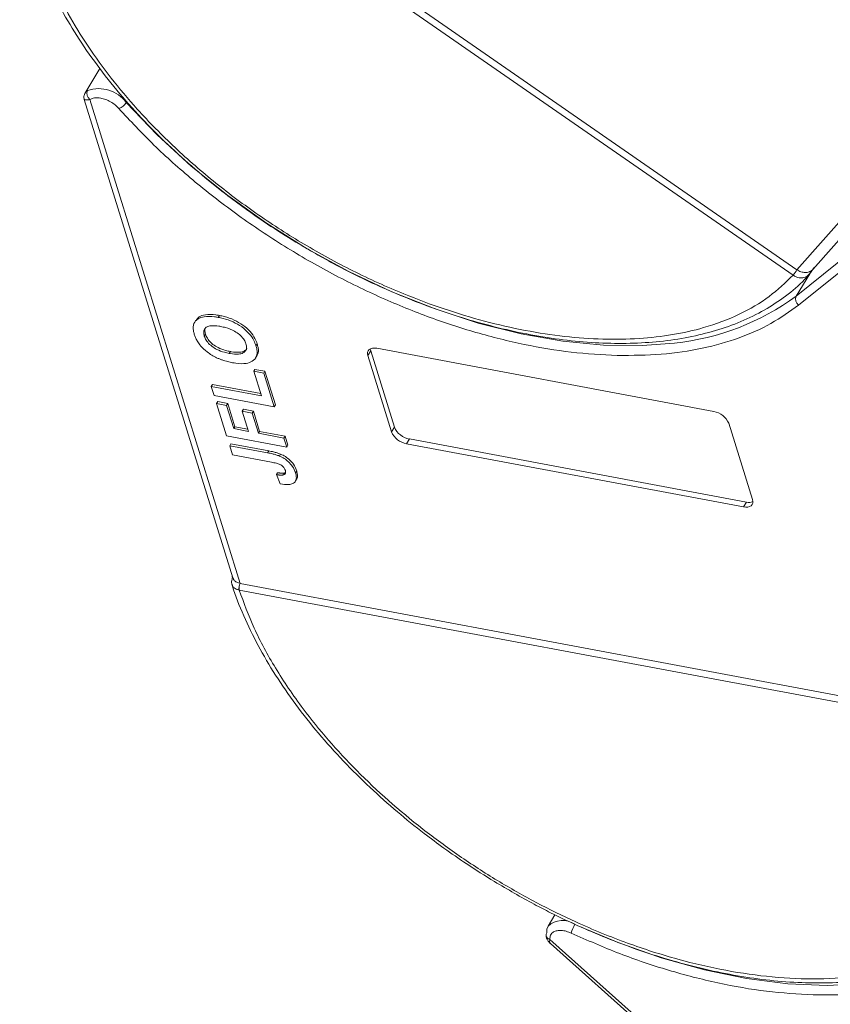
# Model space of a CAD drawing. Header units: millimetres. Extents: x 1678 to 3141, y 466 to 1499.
# Tile 36 of 81: x 2457 to 2509, y 1279 to 1343. Entities that reach past the tile are written whole.
import ezdxf

# ---------------------------------------------------------------- set-up
doc = ezdxf.new("R2010")
doc.units = ezdxf.units.MM

msp = doc.modelspace()

# ---------------------------------------------------------------- linework, layer by layer
at = {"color": 7, "linetype": 'Continuous', "lineweight": 15}
for p, q in [((2460.139, 1359.174), (2506.98, 1326.701)), ((2506.73, 1326.352), (2459.89, 1358.824)), ((2523.538, 1345.441), (2506.981, 1326.7)), ((2507.995, 1326.71), (2524.233, 1345.09)), ((2462.172, 1339.635), (2461.195, 1338.031)), ((2461.168, 1337.645), (2470.726, 1306.887)), ((2471.193, 1306.534), (2461.526, 1337.642)), ((2510.454, 1327.836), (2506.931, 1325.003)), ((2510.609, 1327.261), (2507.085, 1324.428)), ((2508.075, 1326.815), (2507.864, 1326.51)), ((2506.732, 1326.35), (2506.73, 1326.352)), ((2507.807, 1326.443), (2506.931, 1325.003)), ((2507.726, 1326.349), (2507.868, 1326.514)), ((2507.944, 1326.668), (2507.861, 1326.532)), ((2469.852, 1323.761), (2469.777, 1323.638)), ((2468.339, 1323.447), (2468.264, 1323.324)), ((2468.884, 1322.437), (2468.959, 1322.56)), ((2472.206, 1321.816), (2472.281, 1321.938)), ((2470.491, 1321.318), (2470.565, 1321.441)), ((2472.184, 1321.031), (2472.258, 1321.154)), ((2479.579, 1321.486), (2479.392, 1321.179)), ((2480.918, 1316.27), (2479.392, 1321.179)), ((2479.579, 1321.486), (2481.104, 1316.577)), ((2479.975, 1321.648), (2501.637, 1317.587)), ((2472.138, 1320.294), (2472.064, 1320.171)), ((2472.553, 1318.598), (2472.064, 1320.171)), ((2472.064, 1320.171), (2472.708, 1320.05)), ((2472.138, 1320.294), (2472.783, 1320.173)), ((2472.708, 1320.05), (2472.783, 1320.173)), ((2472.708, 1320.05), (2473.381, 1317.887)), ((2472.783, 1320.173), (2473.455, 1318.01)), ((2469.404, 1319.325), (2469.329, 1319.202)), ((2469.512, 1318.612), (2469.329, 1319.202)), ((2469.329, 1319.202), (2472.553, 1318.598)), ((2469.404, 1319.325), (2472.507, 1318.743)), ((2473.381, 1317.887), (2469.512, 1318.612)), ((2469.746, 1318.223), (2469.671, 1318.101)), ((2470.319, 1316.016), (2469.671, 1318.101)), ((2469.671, 1318.101), (2470.316, 1317.98)), ((2469.746, 1318.223), (2470.391, 1318.102)), ((2470.391, 1318.102), (2470.316, 1317.98)), ((2470.316, 1317.98), (2470.781, 1316.485)), ((2470.391, 1318.102), (2470.855, 1316.608)), ((2473.455, 1318.01), (2473.381, 1317.887)), ((2471.394, 1317.729), (2471.319, 1317.606)), ((2471.723, 1316.308), (2471.319, 1317.606)), ((2471.319, 1317.606), (2471.964, 1317.485)), ((2471.394, 1317.729), (2472.039, 1317.608)), ((2472.039, 1317.608), (2471.964, 1317.485)), ((2471.964, 1317.485), (2472.368, 1316.187)), ((2472.039, 1317.608), (2472.442, 1316.31)), ((2502.602, 1316.828), (2504.127, 1311.918)), ((2470.855, 1316.608), (2470.781, 1316.485)), ((2470.781, 1316.485), (2471.723, 1316.308)), ((2470.855, 1316.608), (2471.678, 1316.453)), ((2472.442, 1316.31), (2472.368, 1316.187)), ((2472.368, 1316.187), (2474.004, 1315.88)), ((2472.442, 1316.31), (2474.079, 1316.003)), ((2481.104, 1316.577), (2480.918, 1316.27)), ((2474.187, 1315.29), (2470.319, 1316.016)), ((2470.589, 1315.509), (2470.515, 1315.386)), ((2470.589, 1315.509), (2473.028, 1315.052)), ((2474.004, 1315.88), (2474.079, 1316.003)), ((2474.004, 1315.88), (2474.187, 1315.29)), ((2474.079, 1316.003), (2474.262, 1315.413)), ((2474.262, 1315.413), (2474.187, 1315.29)), ((2482.069, 1315.818), (2481.882, 1315.511)), ((2503.544, 1311.45), (2481.882, 1315.511)), ((2482.069, 1315.818), (2503.731, 1311.757)), ((2470.698, 1314.796), (2470.515, 1315.386)), ((2470.515, 1315.386), (2472.953, 1314.929)), ((2473.202, 1314.327), (2470.698, 1314.796)), ((2473.028, 1315.052), (2472.953, 1314.929)), ((2473.784, 1314.847), (2473.71, 1314.724)), ((2473.596, 1313.649), (2473.521, 1313.526)), ((2473.521, 1313.526), (2473.754, 1312.926)), ((2474.053, 1313.638), (2473.978, 1313.516)), ((2474.053, 1313.638), (2474.107, 1313.673)), ((2474.824, 1313.755), (2474.749, 1313.633)), ((2474.744, 1313.109), (2474.819, 1313.232)), ((2503.731, 1311.757), (2503.544, 1311.45)), ((2470.69, 1307.003), (2470.681, 1306.968)), ((2471.194, 1306.534), (2521.479, 1297.107)), ((2471.13, 1306.104), (2471.128, 1306.105)), ((2521.415, 1296.677), (2471.13, 1306.104)), ((2491.423, 1285.231), (2490.979, 1284.501)), ((2523.339, 1254.862), (2491.104, 1283.64)), ((2491.13, 1283.385), (2523.126, 1254.819))]:
    msp.add_line(p, q, dxfattribs=at)
at = {"color": 7, "linetype": 'Continuous', "lineweight": 15, "flags": 128}
for points in [[(2499.109, 1321.983), (2497.041, 1321.821), (2494.548, 1321.847), (2491.941, 1322.1), (2489.247, 1322.577), (2486.495, 1323.271), (2483.715, 1324.177), (2480.934, 1325.284), (2478.183, 1326.581), (2475.491, 1328.054), (2472.886, 1329.687), (2470.396, 1331.463), (2468.047, 1333.364), (2465.863, 1335.369), (2463.869, 1337.458)], [(2507.812, 1326.583), (2507.828, 1326.568), (2507.841, 1326.555), (2507.852, 1326.543), (2507.86, 1326.533), (2507.866, 1326.524), (2507.868, 1326.518), (2507.868, 1326.513), (2507.864, 1326.51)], [(2479.392, 1321.179), (2479.37, 1321.296), (2479.378, 1321.403), (2479.416, 1321.496), (2479.484, 1321.571), (2479.577, 1321.625), (2479.693, 1321.657), (2479.828, 1321.664), (2479.975, 1321.648)], [(2479.556, 1321.616), (2479.556, 1321.603), (2479.579, 1321.486)], [(2504.127, 1311.918), (2504.15, 1311.801), (2504.141, 1311.695), (2504.103, 1311.602), (2504.035, 1311.527), (2503.942, 1311.473), (2503.826, 1311.441), (2503.692, 1311.433), (2503.544, 1311.45)], [(2470.707, 1306.934), (2470.695, 1306.944), (2470.687, 1306.952), (2470.682, 1306.96), (2470.681, 1306.967), (2470.682, 1306.973), (2470.688, 1306.978), (2470.696, 1306.982), (2470.696, 1306.982)], [(2490.894, 1284.067), (2490.905, 1284.314), (2490.979, 1284.501)], [(2513.279, 1281.085), (2511.334, 1280.804), (2508.928, 1280.687), (2506.39, 1280.796), (2503.748, 1281.131), (2501.03, 1281.687), (2498.264, 1282.459), (2495.48, 1283.439), (2492.855, 1284.548)]]:
    msp.add_lwpolyline(points, dxfattribs=at)
at = {"color": 7, "linetype": 'Continuous', "lineweight": 15}
for centre, radius, start, end in [((2461.816, 1338.022), 0.478, 154.70678, 232.66704), ((2462.093, 1336.115), 2.227, 37.09044, 108.56873), ((2463.047, 1337.973), 0.97, 290.68114, 327.90305), ((2504.494, 1328.213), 2.91, 320.22343, 328.68958), ((2504.539, 1328.174), 2.853, 320.25726, 328.89291), ((2497.48, 1337.839), 15.939, 275.8657, 306.36375), ((2507.349, 1324.807), 0.462, 154.89803, 235.11992), ((2501.412, 1316.308), 1.298, 23.60364, 80.0065), ((2482.107, 1316.79), 1.298, 203.60364, 260.0065), ((2482.294, 1317.096), 1.298, 203.60364, 260.0065), ((2503.892, 1312.403), 0.666, 256.02019, 292.80437), ((2471.7, 1306.238), 0.588, 149.74693, 193.10404), ((2471.705, 1306.238), 0.59, 149.93335, 193.12726), ((2491.915, 1283.476), 1.388, 55.21754, 132.40804), ((2494.592, 1283.471), 2.206, 148.711, 164.72444), ((2491.119, 1283.924), 0.267, 147.56814, 184.38804), ((2491.171, 1283.954), 0.321, 189.09284, 258.1168)]:
    msp.add_arc(centre, radius, start, end, dxfattribs=at)
for points, knots in [([(2506.73, 1326.352), (2506.24, 1325.877), (2505.246, 1324.912), (2503.303, 1323.784), (2501.196, 1322.984), (2499.011, 1322.492), (2496.841, 1322.243), (2494.517, 1322.203), (2491.247, 1322.436), (2487.802, 1323.094), (2484.315, 1324.145), (2481.471, 1325.204), (2478.438, 1326.58), (2475.304, 1328.291), (2472.354, 1330.187), (2469.567, 1332.268), (2466.939, 1334.551), (2464.703, 1336.829), (2462.859, 1339.019), (2461.37, 1341.074), (2460.097, 1343.161), (2458.716, 1345.952), (2457.847, 1348.685), (2457.515, 1351.259), (2457.529, 1353.256), (2457.899, 1355.261), (2458.669, 1357.202), (2459.487, 1358.289), (2459.89, 1358.824)], [0, 0, 0, 0, 0.038862, 0.078912, 0.120068, 0.152227, 0.184382, 0.217215, 0.250043, 0.315618, 0.347778, 0.379932, 0.421093, 0.461142, 0.5, 0.538863, 0.578912, 0.620068, 0.652227, 0.684382, 0.717215, 0.750043, 0.815618, 0.847778, 0.879932, 0.921093, 0.96114, 1, 1, 1, 1]), ([(2457.999, 1357.4), (2457.841, 1357.039), (2457.466, 1356.183), (2457.147, 1354.698), (2456.99, 1352.992), (2457.067, 1351.208), (2457.365, 1349.367), (2457.881, 1347.485), (2458.609, 1345.578), (2459.539, 1343.661), (2460.66, 1341.75), (2461.959, 1339.863), (2463.42, 1338.018), (2465.02, 1336.235), (2466.721, 1334.548), (2468.461, 1332.995), (2470.063, 1331.701), (2471.547, 1330.596), (2473.048, 1329.549), (2474.151, 1328.859), (2474.761, 1328.478)], [0, 0, 0, 0, 0.0439737, 0.1045045, 0.1652134, 0.2260566, 0.2869551, 0.3478301, 0.4086191, 0.4692697, 0.5297172, 0.5898957, 0.6496838, 0.7088463, 0.7668735, 0.8224437, 0.8739002, 0.9106398, 0.9505895, 1, 1, 1, 1]), ([(2461.233, 1338.075), (2461.237, 1338.087), (2461.253, 1338.136), (2461.327, 1338.187), (2461.384, 1338.226)], [0, 0, 0, 0, 0.244985, 1, 1, 1, 1]), ([(2461.226, 1338.081), (2461.19, 1338.004), (2461.123, 1337.859), (2461.153, 1337.714), (2461.167, 1337.646)], [0, 0, 0, 0, 0.529394, 1, 1, 1, 1]), ([(2461.526, 1337.642), (2461.442, 1337.63), (2461.265, 1337.606), (2461.162, 1337.627), (2461.176, 1337.644), (2461.179, 1337.647)], [0, 0, 0, 0, 0.421638, 0.896343, 1, 1, 1, 1]), ([(2463.39, 1337.066), (2463.313, 1337.144), (2463.157, 1337.302), (2462.86, 1337.501), (2462.54, 1337.655), (2462.33, 1337.706), (2462.227, 1337.731)], [0, 0, 0, 0, 0.245513, 0.5, 0.754487, 1, 1, 1, 1]), ([(2495.435, 1321.19), (2494.454, 1321.241), (2492.515, 1321.343), (2489.456, 1321.859), (2486.356, 1322.626), (2483.216, 1323.661), (2480.057, 1324.957), (2476.912, 1326.507), (2473.826, 1328.299), (2470.873, 1330.292), (2468.128, 1332.439), (2465.597, 1334.697), (2464.125, 1336.276), (2463.39, 1337.066)], [0, 0, 0, 0, 0.091965, 0.181776, 0.271599, 0.36141, 0.451234, 0.543199, 0.6358, 0.728401, 0.820366, 0.91018, 1, 1, 1, 1]), ([(2474.761, 1328.478), (2475.609, 1327.98), (2476.798, 1327.282), (2478.598, 1326.358), (2480.142, 1325.622), (2481.996, 1324.83), (2483.945, 1324.097), (2485.978, 1323.441), (2488.055, 1322.886), (2490.146, 1322.449), (2492.226, 1322.141), (2494.273, 1321.971), (2496.268, 1321.945), (2498.193, 1322.067), (2500.033, 1322.339), (2501.775, 1322.765), (2503.406, 1323.347), (2504.917, 1324.084), (2506.279, 1324.996), (2507.235, 1325.778), (2507.667, 1326.303), (2507.762, 1326.419)], [0, 0, 0, 0, 0.069068, 0.096851, 0.142874, 0.190428, 0.241201, 0.293915, 0.348055, 0.403219, 0.459133, 0.515609, 0.572523, 0.629804, 0.68742, 0.745383, 0.803752, 0.862644, 0.922249, 0.98286, 1, 1, 1, 1]), ([(2507.648, 1326.288), (2507.604, 1326.263), (2507.513, 1326.211), (2507.334, 1326.17), (2507.138, 1326.176), (2506.923, 1326.235), (2506.8, 1326.31), (2506.732, 1326.35)], [0, 0, 0, 0, 0.164634, 0.339075, 0.586222, 0.772415, 1, 1, 1, 1]), ([(2506.98, 1326.701), (2506.98, 1326.701), (2506.98, 1326.701), (2506.981, 1326.701), (2506.981, 1326.701), (2506.981, 1326.7)], [0, 0, 0, 0, 0.384666, 0.692333, 1, 1, 1, 1]), ([(2506.981, 1326.7), (2507.066, 1326.651), (2507.237, 1326.552), (2507.516, 1326.509), (2507.706, 1326.538), (2507.797, 1326.577), (2507.812, 1326.583)], [0, 0, 0, 0, 0.313357, 0.626713, 0.94007, 1, 1, 1, 1]), ([(2507.864, 1326.51), (2507.836, 1326.47), (2507.773, 1326.382), (2507.692, 1326.321), (2507.648, 1326.288)], [0, 0, 0, 0, 0.457423, 1, 1, 1, 1]), ([(2507.085, 1324.428), (2506.515, 1324.016), (2505.374, 1323.193), (2503.281, 1322.271), (2500.921, 1321.605), (2498.304, 1321.208), (2496.392, 1321.196), (2495.435, 1321.19)], [0, 0, 0, 0, 0.196615, 0.393244, 0.594568, 0.797284, 1, 1, 1, 1]), ([(2468.242, 1322.551), (2468.22, 1322.632), (2468.153, 1322.878), (2468.179, 1323.251), (2468.438, 1323.56), (2468.904, 1323.72), (2469.382, 1323.706), (2469.701, 1323.651), (2469.777, 1323.638)], [0, 0, 0, 0, 0.101398, 0.306996, 0.506144, 0.685262, 0.924557, 1, 1, 1, 1]), ([(2468.359, 1323.434), (2468.415, 1323.518), (2468.537, 1323.704), (2468.984, 1323.839), (2469.457, 1323.829), (2469.775, 1323.774), (2469.852, 1323.761)], [0, 0, 0, 0, 0.232667, 0.510973, 0.88278, 1, 1, 1, 1]), ([(2469.777, 1323.638), (2469.881, 1323.616), (2470.194, 1323.552), (2470.717, 1323.372), (2471.303, 1323.035), (2471.774, 1322.616), (2472.07, 1322.19), (2472.165, 1321.929), (2472.206, 1321.816)], [0, 0, 0, 0, 0.101888, 0.307343, 0.492963, 0.678647, 0.860791, 1, 1, 1, 1]), ([(2469.852, 1323.761), (2469.956, 1323.739), (2470.269, 1323.674), (2470.791, 1323.494), (2471.378, 1323.158), (2471.848, 1322.738), (2472.145, 1322.313), (2472.24, 1322.052), (2472.281, 1321.938)], [0, 0, 0, 0, 0.101888, 0.307343, 0.492963, 0.678647, 0.860791, 1, 1, 1, 1]), ([(2468.884, 1322.437), (2468.865, 1322.519), (2468.826, 1322.682), (2468.884, 1322.893), (2469.047, 1323.042), (2469.359, 1323.121), (2469.679, 1323.097), (2469.899, 1323.059), (2469.942, 1323.051)], [0, 0, 0, 0, 0.160292, 0.321922, 0.490761, 0.657569, 0.933883, 1, 1, 1, 1]), ([(2468.959, 1322.56), (2468.938, 1322.642), (2468.897, 1322.804), (2468.948, 1322.932), (2468.972, 1322.994)], [0, 0, 0, 0, 0.508173, 1, 1, 1, 1]), ([(2469.942, 1323.051), (2470.046, 1323.029), (2470.339, 1322.968), (2470.769, 1322.806), (2471.16, 1322.533), (2471.41, 1322.268), (2471.519, 1322.063), (2471.555, 1321.955), (2471.562, 1321.935)], [0, 0, 0, 0, 0.15859, 0.447239, 0.620381, 0.793575, 0.961295, 1, 1, 1, 1]), ([(2468.595, 1321.876), (2468.563, 1321.917), (2468.501, 1322.001), (2468.429, 1322.121), (2468.368, 1322.234), (2468.319, 1322.34), (2468.276, 1322.446), (2468.253, 1322.516), (2468.242, 1322.551)], [0, 0, 0, 0, 0.185429, 0.37219, 0.527708, 0.683877, 0.841678, 1, 1, 1, 1]), ([(2470.491, 1321.318), (2470.387, 1321.34), (2470.124, 1321.395), (2469.732, 1321.537), (2469.356, 1321.772), (2469.091, 1322.029), (2468.947, 1322.26), (2468.9, 1322.392), (2468.884, 1322.437)], [0, 0, 0, 0, 0.158617, 0.400864, 0.573059, 0.745486, 0.912985, 1, 1, 1, 1]), ([(2470.565, 1321.441), (2470.461, 1321.463), (2470.199, 1321.518), (2469.806, 1321.66), (2469.431, 1321.894), (2469.166, 1322.151), (2469.022, 1322.382), (2468.975, 1322.515), (2468.959, 1322.56)], [0, 0, 0, 0, 0.1586166, 0.4008637, 0.5730594, 0.7454856, 0.9129852, 1, 1, 1, 1]), ([(2469.674, 1321.045), (2469.57, 1321.099), (2469.361, 1321.207), (2468.998, 1321.459), (2468.741, 1321.692), (2468.61, 1321.856), (2468.595, 1321.876)], [0, 0, 0, 0, 0.250896, 0.502166, 0.940512, 1, 1, 1, 1]), ([(2471.562, 1321.935), (2471.581, 1321.854), (2471.618, 1321.691), (2471.55, 1321.484), (2471.379, 1321.329), (2471.045, 1321.247), (2470.721, 1321.277), (2470.513, 1321.314), (2470.491, 1321.318)], [0, 0, 0, 0, 0.15971, 0.320429, 0.491074, 0.67705, 0.96629, 1, 1, 1, 1]), ([(2472.206, 1321.816), (2472.228, 1321.734), (2472.295, 1321.489), (2472.274, 1321.111), (2472.014, 1320.801), (2471.546, 1320.643), (2471.077, 1320.658), (2470.768, 1320.712), (2470.7, 1320.723)], [0, 0, 0, 0, 0.102171, 0.30922, 0.51365, 0.692275, 0.932413, 1, 1, 1, 1]), ([(2472.281, 1321.938), (2472.302, 1321.858), (2472.365, 1321.614), (2472.383, 1321.325), (2472.261, 1321.196), (2472.236, 1321.169)], [0, 0, 0, 0, 0.28064, 0.849359, 1, 1, 1, 1]), ([(2471.615, 1321.633), (2471.614, 1321.629), (2471.592, 1321.553), (2471.446, 1321.456), (2471.124, 1321.368), (2470.796, 1321.4), (2470.587, 1321.437), (2470.565, 1321.441)], [0, 0, 0, 0, 0.014944, 0.262298, 0.531876, 0.951137, 1, 1, 1, 1]), ([(2470.7, 1320.723), (2470.648, 1320.733), (2470.544, 1320.753), (2470.382, 1320.792), (2470.212, 1320.838), (2470.034, 1320.896), (2469.854, 1320.962), (2469.734, 1321.017), (2469.674, 1321.045)], [0, 0, 0, 0, 0.15395, 0.308181, 0.478699, 0.649961, 0.824203, 1, 1, 1, 1]), ([(2472.953, 1314.929), (2473.005, 1314.919), (2473.109, 1314.899), (2473.249, 1314.867), (2473.375, 1314.836), (2473.486, 1314.803), (2473.597, 1314.769), (2473.672, 1314.739), (2473.71, 1314.724)], [0, 0, 0, 0, 0.20827, 0.416707, 0.561481, 0.706573, 0.852825, 1, 1, 1, 1]), ([(2473.028, 1315.052), (2473.08, 1315.042), (2473.183, 1315.021), (2473.324, 1314.99), (2473.449, 1314.959), (2473.56, 1314.926), (2473.672, 1314.892), (2473.747, 1314.862), (2473.784, 1314.847)], [0, 0, 0, 0, 0.20827, 0.416707, 0.561481, 0.706573, 0.852825, 1, 1, 1, 1]), ([(2473.784, 1314.847), (2473.891, 1314.796), (2474.104, 1314.693), (2474.396, 1314.463), (2474.677, 1314.141), (2474.769, 1313.901), (2474.824, 1313.755)], [0, 0, 0, 0, 0.20646, 0.413515, 0.645211, 1, 1, 1, 1]), ([(2473.202, 1314.327), (2473.306, 1314.306), (2473.485, 1314.269), (2473.71, 1314.199), (2473.866, 1314.117), (2473.963, 1314.031), (2474.046, 1313.919), (2474.075, 1313.84), (2474.093, 1313.792)], [0, 0, 0, 0, 0.292027, 0.504854, 0.613905, 0.723685, 0.829816, 1, 1, 1, 1]), ([(2473.71, 1314.724), (2473.816, 1314.673), (2474.029, 1314.571), (2474.321, 1314.34), (2474.603, 1314.019), (2474.694, 1313.778), (2474.749, 1313.633)], [0, 0, 0, 0, 0.20646, 0.413515, 0.645211, 1, 1, 1, 1]), ([(2473.978, 1313.516), (2473.953, 1313.509), (2473.902, 1313.497), (2473.819, 1313.496), (2473.742, 1313.499), (2473.669, 1313.506), (2473.596, 1313.515), (2473.546, 1313.522), (2473.521, 1313.526)], [0, 0, 0, 0, 0.193806, 0.393127, 0.544069, 0.695412, 0.847613, 1, 1, 1, 1]), ([(2473.596, 1313.649), (2473.622, 1313.645), (2473.673, 1313.637), (2473.75, 1313.628), (2473.828, 1313.621), (2473.907, 1313.619), (2473.985, 1313.621), (2474.03, 1313.633), (2474.053, 1313.638)], [0, 0, 0, 0, 0.155996, 0.312125, 0.480895, 0.650212, 0.823248, 1, 1, 1, 1]), ([(2474.749, 1313.633), (2474.77, 1313.551), (2474.819, 1313.366), (2474.78, 1313.113), (2474.596, 1312.94), (2474.253, 1312.857), (2473.95, 1312.899), (2473.754, 1312.926)], [0, 0, 0, 0, 0.155292, 0.353145, 0.543243, 0.704067, 1, 1, 1, 1]), ([(2474.093, 1313.792), (2474.1, 1313.766), (2474.113, 1313.715), (2474.11, 1313.652), (2474.093, 1313.601), (2474.064, 1313.565), (2474.026, 1313.535), (2473.994, 1313.522), (2473.978, 1313.516)], [0, 0, 0, 0, 0.202387, 0.410907, 0.557829, 0.709472, 0.853224, 1, 1, 1, 1]), ([(2474.824, 1313.755), (2474.843, 1313.676), (2474.886, 1313.494), (2474.89, 1313.303), (2474.819, 1313.239), (2474.815, 1313.235)], [0, 0, 0, 0, 0.42385, 0.963867, 1, 1, 1, 1]), ([(2470.668, 1306.458), (2470.66, 1306.477), (2470.638, 1306.536), (2470.636, 1306.651), (2470.657, 1306.791), (2470.691, 1306.889), (2470.707, 1306.934)], [0, 0, 0, 0, 0.14361, 0.439342, 0.743341, 1, 1, 1, 1]), ([(2470.738, 1306.891), (2470.746, 1306.857), (2470.77, 1306.757), (2470.911, 1306.631), (2471.074, 1306.559), (2471.176, 1306.538), (2471.193, 1306.534)], [0, 0, 0, 0, 0.189535, 0.559387, 0.929239, 1, 1, 1, 1]), ([(2471.193, 1306.534), (2471.193, 1306.534), (2471.193, 1306.534), (2471.194, 1306.534), (2471.194, 1306.534), (2471.194, 1306.534)], [0, 0, 0, 0, 0.384699, 0.69235, 1, 1, 1, 1]), ([(2470.668, 1306.458), (2470.676, 1306.426), (2470.855, 1305.769), (2471.401, 1304.458), (2472.311, 1302.544), (2473.438, 1300.633), (2474.736, 1298.746), (2476.197, 1296.901), (2477.797, 1295.118), (2479.497, 1293.431), (2481.238, 1291.878), (2482.84, 1290.583), (2484.324, 1289.479), (2485.825, 1288.432), (2486.928, 1287.742), (2487.538, 1287.361)], [0, 0, 0, 0, 0.004737, 0.097506, 0.190063, 0.282311, 0.374148, 0.46539, 0.555676, 0.64423, 0.729035, 0.807562, 0.863629, 0.924596, 1, 1, 1, 1]), ([(2471.128, 1306.105), (2471.06, 1306.122), (2470.938, 1306.154), (2470.788, 1306.254), (2470.698, 1306.354), (2470.674, 1306.436), (2470.668, 1306.458)], [0, 0, 0, 0, 0.302627, 0.550229, 0.87894, 1, 1, 1, 1]), ([(2521.415, 1296.677), (2521.619, 1295.88), (2522.032, 1294.262), (2522.163, 1291.932), (2521.926, 1289.871), (2521.377, 1288.103), (2520.618, 1286.613), (2519.602, 1285.265), (2517.913, 1283.687), (2515.764, 1282.479), (2513.243, 1281.678), (2511.008, 1281.248), (2508.403, 1281.058), (2505.452, 1281.182), (2502.418, 1281.612), (2499.293, 1282.337), (2496.059, 1283.373), (2493.006, 1284.623), (2490.21, 1285.997), (2487.696, 1287.421), (2485.251, 1289), (2482.126, 1291.295), (2479.285, 1293.812), (2476.83, 1296.455), (2475.047, 1298.659), (2473.42, 1301.07), (2472.03, 1303.636), (2471.427, 1305.29), (2471.13, 1306.104)], [0, 0, 0, 0, 0.038862, 0.078912, 0.1200677, 0.1522272, 0.1843815, 0.2172151, 0.2500433, 0.3156185, 0.347778, 0.3799323, 0.4210926, 0.4611415, 0.5, 0.5388632, 0.578912, 0.6200677, 0.6522272, 0.6843815, 0.7172151, 0.7500433, 0.8156185, 0.847778, 0.8799323, 0.9210926, 0.9611404, 1, 1, 1, 1]), ([(2523.562, 1294.666), (2523.673, 1293.894), (2523.894, 1292.349), (2523.77, 1290.162), (2523.305, 1288.102), (2522.456, 1286.212), (2521.249, 1284.536), (2519.714, 1283.113), (2517.886, 1281.951), (2515.791, 1281.058), (2513.443, 1280.438), (2510.86, 1280.075), (2508.975, 1280.077), (2508.021, 1280.078)], [0, 0, 0, 0, 0.089814, 0.179634, 0.271599, 0.3642, 0.456801, 0.548766, 0.638577, 0.728401, 0.818212, 0.908035, 1, 1, 1, 1]), ([(2487.538, 1287.361), (2488.386, 1286.863), (2489.575, 1286.165), (2491.375, 1285.241), (2492.919, 1284.505), (2494.773, 1283.713), (2496.722, 1282.98), (2498.755, 1282.324), (2500.832, 1281.769), (2502.923, 1281.332), (2505.003, 1281.024), (2507.05, 1280.854), (2509.045, 1280.828), (2510.97, 1280.949), (2512.81, 1281.222), (2514.554, 1281.646), (2516.178, 1282.234), (2517.447, 1282.827), (2518.11, 1283.281), (2518.329, 1283.431)], [0, 0, 0, 0, 0.077451, 0.108605, 0.160215, 0.21354, 0.270476, 0.329588, 0.390299, 0.452158, 0.514859, 0.578189, 0.642011, 0.706243, 0.770853, 0.835851, 0.901304, 0.967344, 1, 1, 1, 1]), ([(2490.853, 1283.904), (2490.864, 1283.844), (2490.884, 1283.73), (2490.974, 1283.546), (2491.064, 1283.452), (2491.12, 1283.393)], [0, 0, 0, 0, 0.281598, 0.543716, 1, 1, 1, 1]), ([(2492.464, 1284.052), (2492.36, 1284.095), (2492.147, 1284.181), (2491.835, 1284.232), (2491.552, 1284.223), (2491.411, 1284.161), (2491.342, 1284.131)], [0, 0, 0, 0, 0.245513, 0.5, 0.754487, 1, 1, 1, 1]), ([(2508.021, 1280.078), (2507.03, 1280.136), (2505.047, 1280.254), (2501.916, 1280.806), (2498.753, 1281.622), (2495.584, 1282.686), (2493.504, 1283.597), (2492.464, 1284.052)], [0, 0, 0, 0, 0.202716, 0.4054319, 0.6067562, 0.8033717, 1, 1, 1, 1]), ([(2491.104, 1283.64), (2491.081, 1283.57), (2491.052, 1283.479), (2491.099, 1283.441), (2491.11, 1283.433)], [0, 0, 0, 0, 0.774721, 1, 1, 1, 1])]:
    msp.add_open_spline(points, degree=3, knots=knots, dxfattribs=at)
for points in [[(2462.227, 1337.731), (2462.088, 1337.747), (2461.809, 1337.779), (2461.62, 1337.688), (2461.526, 1337.642)], [(2507.812, 1326.583), (2507.865, 1326.612), (2507.971, 1326.67), (2508.04, 1326.766), (2508.075, 1326.815)], [(2491.342, 1284.131), (2491.264, 1284.071), (2491.11, 1283.95), (2491.106, 1283.743), (2491.104, 1283.64)]]:
    msp.add_open_spline(points, degree=3, dxfattribs=at)

doc.saveas('drawing.dxf')
